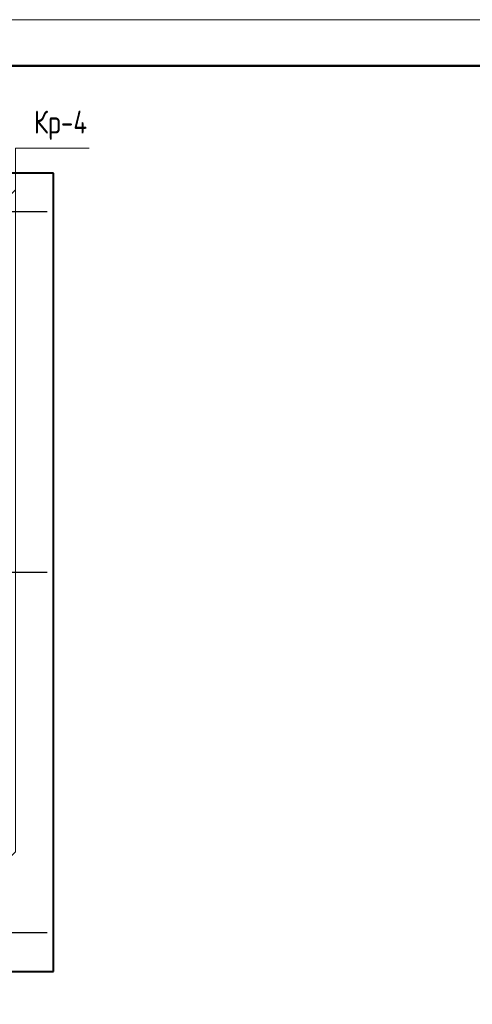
# Model space of a CAD drawing. Header units: millimetres. Extents: x 40580 to 1167576, y -220995 to 81020.
# Tile 178 of 256: x 497101 to 502027, y -97075 to -86368. Entities that reach past the tile are written whole.
import ezdxf

# ---------------------------------------------------------------- set-up
doc = ezdxf.new("R2010")
doc.units = ezdxf.units.MM
doc.linetypes.add('______5', pattern=[1100, 800, -100, 100, -100])
doc.linetypes.add('CENTER', pattern=[2, 1.25, -0.25, 0.25, -0.25])
for name, color, linetype, lineweight in [('Standard', 7, 'Continuous', 25), ('ОСИ', 7, 'CENTER', 15), ('Основная', 7, 'Continuous', 40), ('Позиционная метка номер позиции', 7, 'Continuous', 13)]:
    doc.layers.add(name, color=color, linetype=linetype, lineweight=lineweight)
doc.styles.add('GOST 2.304', font='isocpeur.ttf', dxfattribs={"width": 0.8})

msp = doc.modelspace()

# ---------------------------------------------------------------- linework, layer by layer
at = {"layer": 'Standard', "color": 7, "linetype": 'Continuous', "lineweight": 13, "transparency": 33554687}
msp.add_lwpolyline([(484468.3, -128368.4), (514168.3, -128368.4), (514168.3, -86368.4), (484468.3, -86368.4), (484468.3, -128368.4)], close=True, dxfattribs=at)
at = {"layer": 'Standard', "color": 7, "linetype": 'Continuous', "lineweight": 50, "transparency": 33554687}
msp.add_lwpolyline([(486468.3, -86868.4), (513668.3, -86868.4), (513668.3, -127868.4), (486468.3, -127868.4), (486468.3, -86868.4)], close=True, dxfattribs=at)
at = {"layer": 'ОСИ', "color": 8, "linetype": '______5', "lineweight": -3, "transparency": 33554687}
for p, q in [((497398.8, -88458.4), (488068.3, -88458.4)), ((497398.8, -92378.4), (488068.3, -92378.4)), ((497398.8, -96298.4), (488068.3, -96298.4))]:
    msp.add_line(p, q, dxfattribs=at)
at = {"layer": 'Основная', "transparency": 33554687}
for p, q in [((497468.8, -88038.5), (495868.8, -88038.5)), ((497468.8, -96718.5), (497468.8, -88038.5)), ((495868.8, -96718.5), (497468.8, -96718.5))]:
    msp.add_line(p, q, dxfattribs=at)
at = {"layer": 'Позиционная метка номер позиции', "color": 7, "linetype": 'Continuous', "lineweight": 13, "transparency": 33554687}
for points in [[(496555.4, -88718.4), (497055.4, -88218.4), (497055.4, -87766.1), (497855.4, -87766.1)], [(496555.4, -95918.4), (497055.4, -95418.4), (497055.4, -87766.1), (497855.4, -87766.1)]]:
    msp.add_lwpolyline(points, dxfattribs=at)

# ---------------------------------------------------------------- texts
at = {"layer": 'Standard', "color": 7, "linetype": 'Continuous', "lineweight": 25, "transparency": 33554687, "insert": (497255.4, -87674.4), "char_height": 250, "width": 728.943, "attachment_point": 7, "style": 'GOST 2.304'}
msp.add_mtext('Кр-4', dxfattribs=at)

doc.saveas('drawing.dxf')
